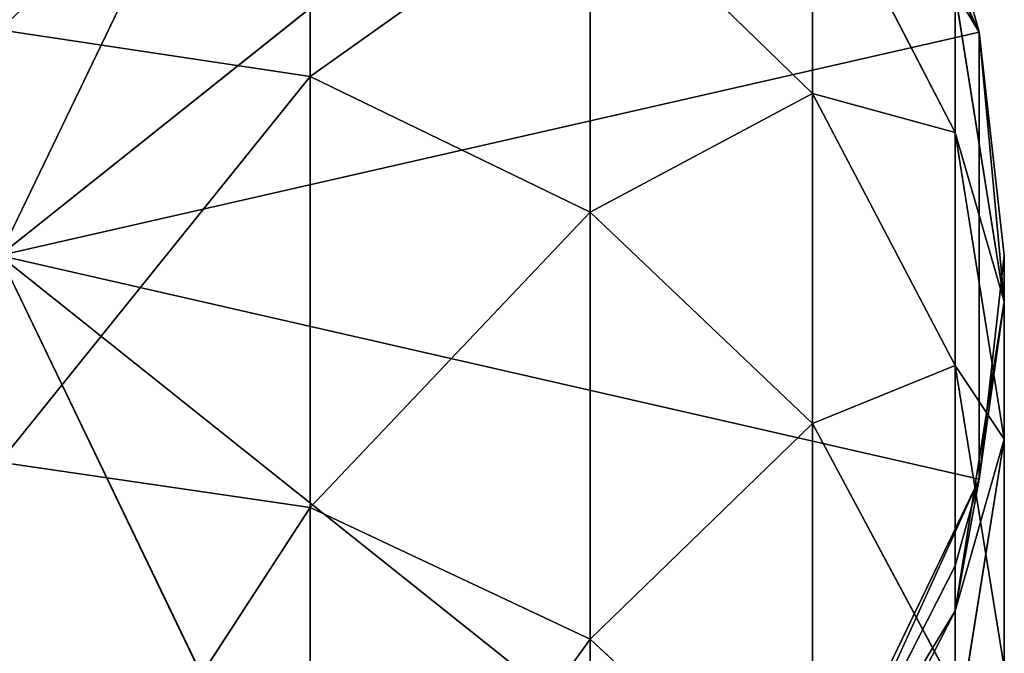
# Model space of a CAD drawing. Extents: x 907 to 1501, y 0 to 291.
# Tile 115 of 221: x 1204.48 to 1209.04, y 147.31 to 150.25. Entities that reach past the tile are written whole.
import ezdxf

# ---------------------------------------------------------------- set-up
doc = ezdxf.new("R2010")
doc.units = 0
doc.header["$LTSCALE"] = 25.4
doc.layers.get('0').update_dxf_attribs({"color": 13, "linetype": 'CONTINUOUS'})

# ---------------------------------------------------------------- blocks, each defined once
blk = doc.blocks.new('GIOTTO-LED-M-8170_STL')
at = {"color": 44}
for p, q in [((301.5015, 92.6583, 142.9165), (300.0646, 97.9971, 145.1274)), ((301.5015, 92.6583, 142.9165), (300.0646, 97.9971, 145.1274)), ((302.7978, 92.4055, 143.5267), (301.5015, 97.8938, 145.3302)), ((302.7978, 92.4055, 143.5267), (301.5015, 97.8938, 145.3302)), ((301.5015, 92.6583, 142.9165), (301.5015, 97.8938, 145.3302)), ((301.5015, 92.6583, 142.9165), (301.5015, 97.8938, 145.3302)), ((302.7978, 92.4055, 143.5267), (302.7978, 97.5939, 145.9186)), ((302.7978, 92.4055, 143.5267), (302.7978, 97.5939, 145.9186)), ((301.5015, 92.6583, 142.9165), (300.0646, 92.7453, 142.7063)), ((301.5015, 92.6583, 142.9165), (300.0646, 92.7453, 142.7063)), ((301.5015, 87.2495, 140.9211), (300.0646, 92.7453, 142.7063)), ((301.5015, 87.2495, 140.9211), (300.0646, 92.7453, 142.7063)), ((302.7978, 92.4055, 143.5267), (301.5015, 92.6583, 142.9165)), ((302.7978, 92.4055, 143.5267), (301.5015, 92.6583, 142.9165)), ((302.7978, 87.0454, 141.5493), (301.5015, 92.6583, 142.9165)), ((302.7978, 87.0454, 141.5493), (301.5015, 92.6583, 142.9165)), ((301.5015, 87.2495, 140.9211), (301.5015, 92.6583, 142.9165)), ((301.5015, 87.2495, 140.9211), (301.5015, 92.6583, 142.9165)), ((302.7978, 87.0454, 141.5493), (302.7978, 92.4055, 143.5267)), ((302.7978, 92.4055, 143.5267), (303.8265, 86.7275, 142.5277)), ((302.7978, 92.4055, 143.5267), (303.8265, 86.7275, 142.5277)), ((302.7978, 92.4055, 143.5267), (303.8265, 92.0118, 144.4772)), ((302.7978, 92.4055, 143.5267), (303.8265, 92.0118, 144.4772)), ((302.7978, 87.0454, 141.5493), (302.7978, 92.4055, 143.5267)), ((303.8265, 86.7275, 142.5277), (303.8265, 92.0118, 144.4772)), ((303.8265, 86.7275, 142.5277), (303.8265, 92.0118, 144.4772)), ((301.5015, 87.2495, 140.9211), (300.0646, 87.3198, 140.7047)), ((301.5015, 87.2495, 140.9211), (300.0646, 87.3198, 140.7047)), ((302.7978, 87.0454, 141.5493), (301.5015, 87.2495, 140.9211)), ((302.7978, 87.0454, 141.5493), (301.5015, 87.2495, 140.9211)), ((302.7978, 81.5466, 139.9985), (301.5015, 87.2495, 140.9211)), ((302.7978, 81.5466, 139.9985), (301.5015, 87.2495, 140.9211)), ((301.5015, 81.7008, 139.3562), (301.5015, 87.2495, 140.9211)), ((301.5015, 81.7008, 139.3562), (301.5015, 87.2495, 140.9211)), ((302.7978, 81.5466, 139.9985), (302.7978, 87.0454, 141.5493)), ((302.7978, 87.0454, 141.5493), (303.8265, 81.3065, 140.9988)), ((302.7978, 87.0454, 141.5493), (303.8265, 81.3065, 140.9988)), ((302.7978, 87.0454, 141.5493), (303.8265, 86.7275, 142.5277)), ((302.7978, 87.0454, 141.5493), (303.8265, 86.7275, 142.5277)), ((302.7978, 81.5466, 139.9985), (302.7978, 87.0454, 141.5493)), ((304.487, 86.3269, 143.7605), (303.8265, 86.7275, 142.5277)), ((304.487, 86.3269, 143.7605), (303.8265, 86.7275, 142.5277)), ((304.487, 81.0039, 142.2592), (303.8265, 86.7275, 142.5277)), ((304.487, 81.0039, 142.2592), (303.8265, 86.7275, 142.5277)), ((303.8265, 81.3065, 140.9988), (303.8265, 86.7275, 142.5277)), ((303.8265, 81.3065, 140.9988), (303.8265, 86.7275, 142.5277)), ((304.487, 81.0039, 142.2592), (304.487, 86.3269, 143.7605)), ((304.487, 81.0039, 142.2592), (304.487, 86.3269, 143.7605)), ((302.7978, 81.5466, 139.9985), (303.8265, 81.3065, 140.9988)), ((302.7978, 81.5466, 139.9985), (303.8265, 81.3065, 140.9988)), ((304.487, 81.0039, 142.2592), (303.8265, 81.3065, 140.9988)), ((304.487, 81.0039, 142.2592), (303.8265, 81.3065, 140.9988)), ((304.487, 75.5795, 141.1803), (303.8265, 81.3065, 140.9988)), ((304.487, 75.5795, 141.1803), (303.8265, 81.3065, 140.9988)), ((303.8265, 75.7823, 139.8999), (303.8265, 81.3065, 140.9988)), ((303.8265, 75.7823, 139.8999), (303.8265, 81.3065, 140.9988)), ((304.7146, 80.6684, 143.6565), (304.487, 81.0039, 142.2592)), ((304.7146, 80.6684, 143.6565), (304.487, 81.0039, 142.2592)), ((304.7146, 75.3547, 142.5995), (304.487, 81.0039, 142.2592)), ((304.7146, 75.3547, 142.5995), (304.487, 81.0039, 142.2592)), ((304.487, 75.5795, 141.1803), (304.487, 81.0039, 142.2592)), ((304.487, 75.5795, 141.1803), (304.487, 81.0039, 142.2592)), ((304.7146, 75.3547, 142.5995), (304.7146, 80.6684, 143.6565)), ((304.7146, 75.3547, 142.5995), (304.7146, 80.6684, 143.6565)), ((304.487, 75.5795, 141.1803), (303.8265, 75.7823, 139.8999)), ((304.487, 75.5795, 141.1803), (303.8265, 75.7823, 139.8999)), ((304.7146, 75.3547, 142.5995), (304.487, 75.5795, 141.1803)), ((304.7146, 75.3547, 142.5995), (304.487, 75.5795, 141.1803)), ((304.7146, 69.9744, 141.9627), (304.487, 75.5795, 141.1803)), ((304.7146, 69.9744, 141.9627), (304.487, 75.5795, 141.1803)), ((304.487, 70.0871, 140.5302), (304.487, 75.5795, 141.1803)), ((304.487, 70.0871, 140.5302), (304.487, 75.5795, 141.1803)), ((304.7146, 75.3547, 142.5995), (304.487, 69.8616, 143.3952)), ((304.7146, 75.3547, 142.5995), (304.487, 69.8616, 143.3952)), ((304.7146, 75.3547, 142.5995), (304.487, 75.1299, 144.0187)), ((304.7146, 75.3547, 142.5995), (304.487, 75.1299, 144.0187)), ((304.7146, 69.9744, 141.9627), (304.7146, 75.3547, 142.5995)), ((304.7146, 69.9744, 141.9627), (304.7146, 75.3547, 142.5995)), ((304.487, 69.8616, 143.3952), (304.487, 75.1299, 144.0187)), ((304.487, 69.8616, 143.3952), (304.487, 75.1299, 144.0187)), ((304.7146, 69.9744, 141.9627), (304.487, 70.0871, 140.5302)), ((304.598, 64.5607, 140.7153), (304.487, 70.0871, 140.5302)), ((304.7146, 69.9744, 141.9627), (304.487, 70.0871, 140.5302)), ((304.598, 64.5607, 140.7153), (304.487, 70.0871, 140.5302)), ((304.7146, 69.9744, 141.9627), (304.487, 69.8616, 143.3952)), ((304.7146, 69.9744, 141.9627), (304.487, 69.8616, 143.3952)), ((304.598, 64.5607, 142.7847), (304.7146, 69.9744, 141.9627)), ((304.598, 64.5607, 142.7847), (304.7146, 69.9744, 141.9627)), ((304.598, 64.5607, 140.7153), (304.7146, 69.9744, 141.9627)), ((304.598, 64.5607, 140.7153), (304.7146, 69.9744, 141.9627)), ((304.7146, 64.5607, 141.75), (304.7146, 69.9744, 141.9627)), ((304.7146, 64.5607, 141.75), (304.7146, 69.9744, 141.9627)), ((303.8265, 69.7599, 144.6875), (304.487, 69.8616, 143.3952)), ((303.8265, 64.5607, 144.4832), (304.487, 69.8616, 143.3952)), ((303.8265, 69.7599, 144.6875), (304.487, 69.8616, 143.3952)), ((303.8265, 64.5607, 144.4832), (304.487, 69.8616, 143.3952)), ((304.487, 64.5607, 143.1869), (304.487, 69.8616, 143.3952)), ((304.487, 64.5607, 143.1869), (304.487, 69.8616, 143.3952)), ((304.598, 64.5607, 142.7847), (304.487, 69.8616, 143.3952)), ((304.598, 64.5607, 142.7847), (304.487, 69.8616, 143.3952)), ((303.7001, 64.5607, 138.8508), (304.598, 0.5607, 140.7153)), ((303.7001, 64.5607, 138.8508), (304.598, 0.5607, 140.7153)), ((303.8265, 64.5607, 139.0168), (304.598, 0.5607, 140.7153)), ((303.8265, 64.5607, 139.0168), (304.598, 0.5607, 140.7153)), ((304.487, 64.5607, 143.1869), (303.8265, 64.5607, 144.4832)), ((303.8265, 64.5607, 144.4832), (304.598, 0.5607, 142.7847)), ((303.8265, 64.5607, 144.4832), (304.598, 0.5607, 142.7847)), ((304.487, 64.5607, 143.1869), (303.8265, 64.5607, 144.4832)), ((304.487, 64.5607, 140.3131), (304.598, 0.5607, 140.7153)), ((304.487, 64.5607, 140.3131), (304.598, 0.5607, 140.7153)), ((304.487, 64.5607, 140.3131), (304.598, 64.5607, 140.7153)), ((304.598, 64.5607, 142.7847), (304.487, 64.5607, 143.1869)), ((304.487, 64.5607, 143.1869), (304.598, 0.5607, 142.7847)), ((304.487, 64.5607, 143.1869), (304.598, 0.5607, 142.7847)), ((304.598, 64.5607, 142.7847), (304.487, 64.5607, 143.1869)), ((304.487, 64.5607, 140.3131), (304.598, 64.5607, 140.7153)), ((304.598, 64.5607, 142.7847), (304.598, 0.5607, 142.7847)), ((304.598, 0.5607, 142.7847), (304.7146, 64.5607, 141.75)), ((304.7146, 64.5607, 141.75), (304.598, 64.5607, 142.7847)), ((304.598, 0.5607, 142.7847), (304.7146, 64.5607, 141.75)), ((304.598, 0.5607, 140.7153), (304.7146, 64.5607, 141.75)), ((304.598, 0.5607, 140.7153), (304.7146, 64.5607, 141.75)), ((304.598, 0.5607, 140.7153), (304.598, 64.5607, 140.7153)), ((304.598, 64.5607, 140.7153), (304.7146, 64.5607, 141.75)), ((304.598, 0.5607, 140.7153), (304.598, 64.5607, 140.7153)), ((304.598, 64.5607, 142.7847), (304.598, 0.5607, 142.7847)), ((304.7146, 64.5607, 141.75), (304.598, 64.5607, 142.7847)), ((304.598, 64.5607, 140.7153), (304.7146, 64.5607, 141.75)), ((302.0822, 0.5607, 137.5605), (300.0646, 0.5607, 141.75)), ((303.7001, 0.5607, 144.6492), (300.0646, 0.5607, 141.75)), ((300.0646, 0.5607, 141.75), (304.598, 0.5607, 142.7847)), ((303.7001, 0.5607, 144.6492), (300.0646, 0.5607, 141.75)), ((302.0822, 0.5607, 145.9395), (300.0646, 0.5607, 141.75)), ((302.0822, 0.5607, 145.9395), (300.0646, 0.5607, 141.75)), ((303.7001, 0.5607, 138.8508), (300.0646, 0.5607, 141.75)), ((302.0822, 0.5607, 137.5605), (300.0646, 0.5607, 141.75)), ((303.7001, 0.5607, 138.8508), (300.0646, 0.5607, 141.75)), ((304.598, 0.5607, 140.7153), (300.0646, 0.5607, 141.75)), ((304.598, 0.5607, 140.7153), (300.0646, 0.5607, 141.75)), ((300.0646, 0.5607, 141.75), (304.598, 0.5607, 142.7847)), ((304.598, 0.5607, 142.7847), (303.7001, 0.5607, 144.6492)), ((303.7001, 0.5607, 138.8508), (304.598, 0.5607, 140.7153)), ((303.7001, 0.5607, 138.8508), (304.598, 0.5607, 140.7153)), ((304.598, 0.5607, 142.7847), (303.7001, 0.5607, 144.6492)), ((304.598, 0.5607, 140.7153), (304.598, 0.5607, 142.7847)), ((304.598, 0.5607, 140.7153), (304.598, 0.5607, 142.7847))]:
    blk.add_line(p, q, dxfattribs=at)
mesh = blk.add_polyface(dxfattribs=at)
corners = [(301.5015, 92.6583, 142.9165), (300.0646, 97.9971, 145.1274), (301.5015, 97.8938, 145.3302)]
mesh.append_faces([[corners[k] for k in face] for face in [(0, 1, 2)]], dxfattribs={"color": 44})
mesh = blk.add_polyface(dxfattribs=at)
corners = [(301.5015, 92.6583, 142.9165), (300.0646, 92.7453, 142.7063), (300.0646, 97.9971, 145.1274)]
mesh.append_faces([[corners[k] for k in face] for face in [(0, 1, 2)]], dxfattribs={"color": 44})
mesh = blk.add_polyface(dxfattribs=at)
corners = [(302.7978, 92.4055, 143.5267), (301.5015, 97.8938, 145.3302), (302.7978, 97.5939, 145.9186)]
mesh.append_faces([[corners[k] for k in face] for face in [(0, 1, 2)]], dxfattribs={"color": 44})
mesh = blk.add_polyface(dxfattribs=at)
corners = [(302.7978, 92.4055, 143.5267), (301.5015, 92.6583, 142.9165), (301.5015, 97.8938, 145.3302)]
mesh.append_faces([[corners[k] for k in face] for face in [(0, 1, 2)]], dxfattribs={"color": 44})
mesh = blk.add_polyface(dxfattribs=at)
corners = [(302.7978, 97.5939, 145.9186), (303.8265, 92.0118, 144.4772), (302.7978, 92.4055, 143.5267)]
mesh.append_faces([[corners[k] for k in face] for face in [(0, 1, 2)]], dxfattribs={"color": 44})
mesh = blk.add_polyface(dxfattribs=at)
corners = [(301.5015, 87.2495, 140.9211), (300.0646, 92.7453, 142.7063), (301.5015, 92.6583, 142.9165)]
mesh.append_faces([[corners[k] for k in face] for face in [(0, 1, 2)]], dxfattribs={"color": 44})
mesh = blk.add_polyface(dxfattribs=at)
corners = [(301.5015, 87.2495, 140.9211), (300.0646, 87.3198, 140.7047), (300.0646, 92.7453, 142.7063)]
mesh.append_faces([[corners[k] for k in face] for face in [(0, 1, 2)]], dxfattribs={"color": 44})
mesh = blk.add_polyface(dxfattribs=at)
corners = [(302.7978, 87.0454, 141.5493), (301.5015, 92.6583, 142.9165), (302.7978, 92.4055, 143.5267)]
mesh.append_faces([[corners[k] for k in face] for face in [(0, 1, 2)]], dxfattribs={"color": 44})
mesh = blk.add_polyface(dxfattribs=at)
corners = [(302.7978, 87.0454, 141.5493), (301.5015, 87.2495, 140.9211), (301.5015, 92.6583, 142.9165)]
mesh.append_faces([[corners[k] for k in face] for face in [(0, 1, 2)]], dxfattribs={"color": 44})
mesh = blk.add_polyface(dxfattribs=at)
corners = [(302.7978, 92.4055, 143.5267), (303.8265, 86.7275, 142.5277), (302.7978, 87.0454, 141.5493)]
mesh.append_faces([[corners[k] for k in face] for face in [(0, 1, 2)]], dxfattribs={"color": 44})
mesh = blk.add_polyface(dxfattribs=at)
corners = [(302.7978, 92.4055, 143.5267), (303.8265, 92.0118, 144.4772), (303.8265, 86.7275, 142.5277)]
mesh.append_faces([[corners[k] for k in face] for face in [(0, 1, 2)]], dxfattribs={"color": 44})
mesh = blk.add_polyface(dxfattribs=at)
corners = [(303.8265, 92.0118, 144.4772), (304.487, 86.3269, 143.7605), (303.8265, 86.7275, 142.5277)]
mesh.append_faces([[corners[k] for k in face] for face in [(0, 1, 2)]], dxfattribs={"color": 44})
mesh = blk.add_polyface(dxfattribs=at)
corners = [(301.5015, 81.7008, 139.3562), (300.0646, 87.3198, 140.7047), (301.5015, 87.2495, 140.9211)]
mesh.append_faces([[corners[k] for k in face] for face in [(0, 1, 2)]], dxfattribs={"color": 44})
mesh = blk.add_polyface(dxfattribs=at)
corners = [(301.5015, 81.7008, 139.3562), (300.0646, 81.754, 139.135), (300.0646, 87.3198, 140.7047)]
mesh.append_faces([[corners[k] for k in face] for face in [(0, 1, 2)]], dxfattribs={"color": 44})
mesh = blk.add_polyface(dxfattribs=at)
corners = [(302.7978, 81.5466, 139.9985), (301.5015, 87.2495, 140.9211), (302.7978, 87.0454, 141.5493)]
mesh.append_faces([[corners[k] for k in face] for face in [(0, 1, 2)]], dxfattribs={"color": 44})
mesh = blk.add_polyface(dxfattribs=at)
corners = [(302.7978, 81.5466, 139.9985), (301.5015, 81.7008, 139.3562), (301.5015, 87.2495, 140.9211)]
mesh.append_faces([[corners[k] for k in face] for face in [(0, 1, 2)]], dxfattribs={"color": 44})
mesh = blk.add_polyface(dxfattribs=at)
corners = [(302.7978, 87.0454, 141.5493), (303.8265, 81.3065, 140.9988), (302.7978, 81.5466, 139.9985)]
mesh.append_faces([[corners[k] for k in face] for face in [(0, 1, 2)]], dxfattribs={"color": 44})
mesh = blk.add_polyface(dxfattribs=at)
corners = [(302.7978, 87.0454, 141.5493), (303.8265, 86.7275, 142.5277), (303.8265, 81.3065, 140.9988)]
mesh.append_faces([[corners[k] for k in face] for face in [(0, 1, 2)]], dxfattribs={"color": 44})
mesh = blk.add_polyface(dxfattribs=at)
corners = [(303.8265, 86.7275, 142.5277), (304.487, 86.3269, 143.7605), (304.487, 81.0039, 142.2592)]
mesh.append_faces([[corners[k] for k in face] for face in [(0, 1, 2)]], dxfattribs={"color": 44})
mesh = blk.add_polyface(dxfattribs=at)
corners = [(303.8265, 86.7275, 142.5277), (304.487, 81.0039, 142.2592), (303.8265, 81.3065, 140.9988)]
mesh.append_faces([[corners[k] for k in face] for face in [(0, 1, 2)]], dxfattribs={"color": 44})
mesh = blk.add_polyface(dxfattribs=at)
corners = [(304.487, 86.3269, 143.7605), (304.7146, 80.6684, 143.6565), (304.487, 81.0039, 142.2592)]
mesh.append_faces([[corners[k] for k in face] for face in [(0, 1, 2)]], dxfattribs={"color": 44})
mesh = blk.add_polyface(dxfattribs=at)
corners = [(302.7978, 81.5466, 139.9985), (303.8265, 81.3065, 140.9988), (303.8265, 75.7823, 139.8999)]
mesh.append_faces([[corners[k] for k in face] for face in [(0, 1, 2)]], dxfattribs={"color": 44})
mesh = blk.add_polyface(dxfattribs=at)
corners = [(303.8265, 81.3065, 140.9988), (304.487, 81.0039, 142.2592), (304.487, 75.5795, 141.1803)]
mesh.append_faces([[corners[k] for k in face] for face in [(0, 1, 2)]], dxfattribs={"color": 44})
mesh = blk.add_polyface(dxfattribs=at)
corners = [(303.8265, 81.3065, 140.9988), (304.487, 75.5795, 141.1803), (303.8265, 75.7823, 139.8999)]
mesh.append_faces([[corners[k] for k in face] for face in [(0, 1, 2)]], dxfattribs={"color": 44})
mesh = blk.add_polyface(dxfattribs=at)
corners = [(304.487, 81.0039, 142.2592), (304.7146, 80.6684, 143.6565), (304.7146, 75.3547, 142.5995)]
mesh.append_faces([[corners[k] for k in face] for face in [(0, 1, 2)]], dxfattribs={"color": 44})
mesh = blk.add_polyface(dxfattribs=at)
corners = [(304.487, 81.0039, 142.2592), (304.7146, 75.3547, 142.5995), (304.487, 75.5795, 141.1803)]
mesh.append_faces([[corners[k] for k in face] for face in [(0, 1, 2)]], dxfattribs={"color": 44})
mesh = blk.add_polyface(dxfattribs=at)
corners = [(304.7146, 80.6684, 143.6565), (304.487, 75.1299, 144.0187), (304.7146, 75.3547, 142.5995)]
mesh.append_faces([[corners[k] for k in face] for face in [(0, 1, 2)]], dxfattribs={"color": 44})
mesh = blk.add_polyface(dxfattribs=at)
corners = [(303.8265, 75.7823, 139.8999), (304.487, 75.5795, 141.1803), (304.487, 70.0871, 140.5302)]
mesh.append_faces([[corners[k] for k in face] for face in [(0, 1, 2)]], dxfattribs={"color": 44})
mesh = blk.add_polyface(dxfattribs=at)
corners = [(304.487, 75.5795, 141.1803), (304.7146, 75.3547, 142.5995), (304.7146, 69.9744, 141.9627)]
mesh.append_faces([[corners[k] for k in face] for face in [(0, 1, 2)]], dxfattribs={"color": 44})
mesh = blk.add_polyface(dxfattribs=at)
corners = [(304.487, 75.5795, 141.1803), (304.7146, 69.9744, 141.9627), (304.487, 70.0871, 140.5302)]
mesh.append_faces([[corners[k] for k in face] for face in [(0, 1, 2)]], dxfattribs={"color": 44})
mesh = blk.add_polyface(dxfattribs=at)
corners = [(304.7146, 75.3547, 142.5995), (304.487, 69.8616, 143.3952), (304.7146, 69.9744, 141.9627)]
mesh.append_faces([[corners[k] for k in face] for face in [(0, 1, 2)]], dxfattribs={"color": 44})
mesh = blk.add_polyface(dxfattribs=at)
corners = [(304.7146, 75.3547, 142.5995), (304.487, 75.1299, 144.0187), (304.487, 69.8616, 143.3952)]
mesh.append_faces([[corners[k] for k in face] for face in [(0, 1, 2)]], dxfattribs={"color": 44})
mesh = blk.add_polyface(dxfattribs=at)
corners = [(304.487, 75.1299, 144.0187), (303.8265, 69.7599, 144.6875), (304.487, 69.8616, 143.3952)]
mesh.append_faces([[corners[k] for k in face] for face in [(0, 1, 2)]], dxfattribs={"color": 44})
mesh = blk.add_polyface(dxfattribs=at)
corners = [(304.487, 70.0871, 140.5302), (304.7146, 69.9744, 141.9627), (304.598, 64.5607, 140.7153)]
mesh.append_faces([[corners[k] for k in face] for face in [(0, 1, 2)]], dxfattribs={"color": 44})
mesh = blk.add_polyface(dxfattribs=at)
corners = [(304.487, 70.0871, 140.5302), (304.598, 64.5607, 140.7153), (304.487, 64.5607, 140.3131)]
mesh.append_faces([[corners[k] for k in face] for face in [(0, 1, 2)]], dxfattribs={"color": 44})
mesh = blk.add_polyface(dxfattribs=at)
corners = [(304.7146, 69.9744, 141.9627), (304.487, 69.8616, 143.3952), (304.598, 64.5607, 142.7847)]
mesh.append_faces([[corners[k] for k in face] for face in [(0, 1, 2)]], dxfattribs={"color": 44})
mesh = blk.add_polyface(dxfattribs=at)
corners = [(304.7146, 69.9744, 141.9627), (304.598, 64.5607, 142.7847), (304.7146, 64.5607, 141.75)]
mesh.append_faces([[corners[k] for k in face] for face in [(0, 1, 2)]], dxfattribs={"color": 44})
mesh = blk.add_polyface(dxfattribs=at)
corners = [(304.7146, 69.9744, 141.9627), (304.7146, 64.5607, 141.75), (304.598, 64.5607, 140.7153)]
mesh.append_faces([[corners[k] for k in face] for face in [(0, 1, 2)]], dxfattribs={"color": 44})
mesh = blk.add_polyface(dxfattribs=at)
corners = [(304.487, 69.8616, 143.3952), (303.8265, 69.7599, 144.6875), (303.8265, 64.5607, 144.4832)]
mesh.append_faces([[corners[k] for k in face] for face in [(0, 1, 2)]], dxfattribs={"color": 44})
mesh = blk.add_polyface(dxfattribs=at)
corners = [(304.487, 69.8616, 143.3952), (303.8265, 64.5607, 144.4832), (304.487, 64.5607, 143.1869)]
mesh.append_faces([[corners[k] for k in face] for face in [(0, 1, 2)]], dxfattribs={"color": 44})
mesh = blk.add_polyface(dxfattribs=at)
corners = [(304.487, 69.8616, 143.3952), (304.487, 64.5607, 143.1869), (304.598, 64.5607, 142.7847)]
mesh.append_faces([[corners[k] for k in face] for face in [(0, 1, 2)]], dxfattribs={"color": 44})
mesh = blk.add_polyface(dxfattribs=at)
corners = [(303.7001, 64.5607, 138.8508), (304.598, 0.5607, 140.7153), (303.7001, 0.5607, 138.8508)]
mesh.append_faces([[corners[k] for k in face] for face in [(0, 1, 2)]], dxfattribs={"color": 44})
mesh = blk.add_polyface(dxfattribs=at)
corners = [(303.8265, 64.5607, 139.0168), (304.598, 0.5607, 140.7153), (303.7001, 64.5607, 138.8508)]
mesh.append_faces([[corners[k] for k in face] for face in [(0, 1, 2)]], dxfattribs={"color": 44})
mesh = blk.add_polyface(dxfattribs=at)
corners = [(303.8265, 64.5607, 144.4832), (303.7001, 0.5607, 144.6492), (304.598, 0.5607, 142.7847)]
mesh.append_faces([[corners[k] for k in face] for face in [(0, 1, 2)]], dxfattribs={"color": 44})
mesh = blk.add_polyface(dxfattribs=at)
corners = [(304.487, 64.5607, 140.3131), (304.598, 0.5607, 140.7153), (303.8265, 64.5607, 139.0168)]
mesh.append_faces([[corners[k] for k in face] for face in [(0, 1, 2)]], dxfattribs={"color": 44})
mesh = blk.add_polyface(dxfattribs=at)
corners = [(303.8265, 64.5607, 144.4832), (304.598, 0.5607, 142.7847), (304.487, 64.5607, 143.1869)]
mesh.append_faces([[corners[k] for k in face] for face in [(0, 1, 2)]], dxfattribs={"color": 44})
mesh = blk.add_polyface(dxfattribs=at)
corners = [(304.598, 64.5607, 140.7153), (304.598, 0.5607, 140.7153), (304.487, 64.5607, 140.3131)]
mesh.append_faces([[corners[k] for k in face] for face in [(0, 1, 2)]], dxfattribs={"color": 44})
mesh = blk.add_polyface(dxfattribs=at)
corners = [(304.487, 64.5607, 143.1869), (304.598, 0.5607, 142.7847), (304.598, 64.5607, 142.7847)]
mesh.append_faces([[corners[k] for k in face] for face in [(0, 1, 2)]], dxfattribs={"color": 44})
mesh = blk.add_polyface(dxfattribs=at)
corners = [(304.598, 64.5607, 142.7847), (304.598, 0.5607, 142.7847), (304.7146, 64.5607, 141.75)]
mesh.append_faces([[corners[k] for k in face] for face in [(0, 1, 2)]], dxfattribs={"color": 44})
mesh = blk.add_polyface(dxfattribs=at)
corners = [(304.7146, 64.5607, 141.75), (304.598, 0.5607, 142.7847), (304.598, 0.5607, 140.7153)]
mesh.append_faces([[corners[k] for k in face] for face in [(0, 1, 2)]], dxfattribs={"color": 44})
mesh = blk.add_polyface(dxfattribs=at)
corners = [(304.7146, 64.5607, 141.75), (304.598, 0.5607, 140.7153), (304.598, 64.5607, 140.7153)]
mesh.append_faces([[corners[k] for k in face] for face in [(0, 1, 2)]], dxfattribs={"color": 44})
mesh = blk.add_polyface(dxfattribs=at)
corners = [(300.0646, 0.5607, 141.75), (300.0646, 0.5607, 137.1), (302.0822, 0.5607, 137.5605)]
mesh.append_faces([[corners[k] for k in face] for face in [(0, 1, 2)]], dxfattribs={"color": 44})
mesh = blk.add_polyface(dxfattribs=at)
corners = [(303.7001, 0.5607, 144.6492), (300.0646, 0.5607, 141.75), (304.598, 0.5607, 142.7847)]
mesh.append_faces([[corners[k] for k in face] for face in [(0, 1, 2)]], dxfattribs={"color": 44})
mesh = blk.add_polyface(dxfattribs=at)
corners = [(302.0822, 0.5607, 145.9395), (300.0646, 0.5607, 141.75), (303.7001, 0.5607, 144.6492)]
mesh.append_faces([[corners[k] for k in face] for face in [(0, 1, 2)]], dxfattribs={"color": 44})
mesh = blk.add_polyface(dxfattribs=at)
corners = [(300.0646, 0.5607, 146.4), (300.0646, 0.5607, 141.75), (302.0822, 0.5607, 145.9395)]
mesh.append_faces([[corners[k] for k in face] for face in [(0, 1, 2)]], dxfattribs={"color": 44})
mesh = blk.add_polyface(dxfattribs=at)
corners = [(300.0646, 0.5607, 141.75), (302.0822, 0.5607, 137.5605), (303.7001, 0.5607, 138.8508)]
mesh.append_faces([[corners[k] for k in face] for face in [(0, 1, 2)]], dxfattribs={"color": 44})
mesh = blk.add_polyface(dxfattribs=at)
corners = [(300.0646, 0.5607, 141.75), (303.7001, 0.5607, 138.8508), (304.598, 0.5607, 140.7153)]
mesh.append_faces([[corners[k] for k in face] for face in [(0, 1, 2)]], dxfattribs={"color": 44})
mesh = blk.add_polyface(dxfattribs=at)
corners = [(304.598, 0.5607, 142.7847), (300.0646, 0.5607, 141.75), (304.598, 0.5607, 140.7153)]
mesh.append_faces([[corners[k] for k in face] for face in [(0, 1, 2)]], dxfattribs={"color": 44})

msp = doc.modelspace()

# ---------------------------------------------------------------- block references
at = {"color": 0, "extrusion": (0, -1, -5.55112e-17)}
msp.add_blockref('GIOTTO-LED-M-8170_STL', (904.3271, 1479.1888, -290.9062), dxfattribs=at)

doc.saveas('drawing.dxf')
